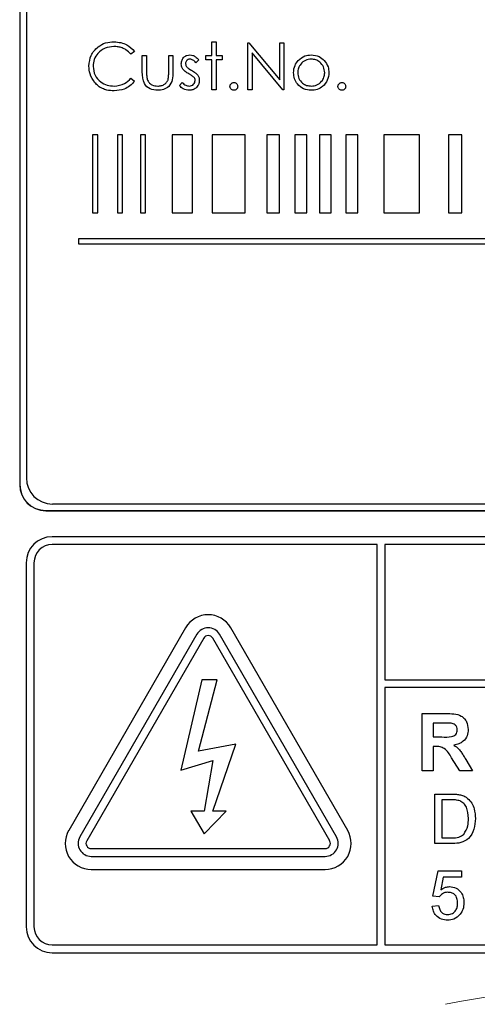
# Model space of a CAD drawing. Header units: millimetres. Extents: x 5 to 418, y 2 to 292.
# Tile 26 of 74: x 110.19 to 113.12, y 170.76 to 177.07. Entities that reach past the tile are written whole.
import ezdxf

# ---------------------------------------------------------------- set-up
doc = ezdxf.new("R2010")
doc.units = ezdxf.units.MM

msp = doc.modelspace()

# ---------------------------------------------------------------- linework, layer by layer
at = {"color": 7, "linetype": 'Continuous', "lineweight": 25}
for p, q in [((110.1863, 180.8419), (110.1863, 174.0919)), ((110.1875, 180.8419), (110.1875, 174.0919)), ((110.2291, 180.8014), (110.2291, 174.1347)), ((111.4187, 176.9309), (111.4456, 176.9309)), ((111.4187, 176.8425), (111.4187, 176.9309)), ((111.4456, 176.9309), (111.4456, 176.8425)), ((111.6495, 176.6232), (111.6495, 176.9232)), ((111.6495, 176.9232), (111.6551, 176.9232)), ((111.6551, 176.9232), (111.8533, 176.6871)), ((111.8533, 176.6871), (111.8533, 176.9232)), ((111.8533, 176.9232), (111.8802, 176.9232)), ((111.8802, 176.9232), (111.8802, 176.6232)), ((110.9225, 176.8682), (110.899, 176.8502)), ((110.9725, 176.7377), (110.9725, 176.8425)), ((110.9725, 176.8425), (110.9995, 176.8425)), ((110.9995, 176.8425), (110.9995, 176.7408)), ((111.1418, 176.7408), (111.1418, 176.8425)), ((111.1418, 176.8425), (111.1687, 176.8425)), ((111.1687, 176.8425), (111.1687, 176.7357)), ((111.3341, 176.8151), (111.3158, 176.7963)), ((111.3802, 176.8155), (111.3802, 176.8425)), ((111.3802, 176.8425), (111.4187, 176.8425)), ((111.4187, 176.8155), (111.3802, 176.8155)), ((111.4187, 176.6232), (111.4187, 176.8155)), ((111.4456, 176.8425), (111.4841, 176.8425)), ((111.4841, 176.8155), (111.4456, 176.8155)), ((111.4456, 176.8155), (111.4456, 176.6232)), ((111.4841, 176.8425), (111.4841, 176.8155)), ((111.6764, 176.8588), (111.6764, 176.6232)), ((111.8741, 176.6232), (111.6764, 176.8588)), ((110.899, 176.6963), (110.9225, 176.6785)), ((111.211, 176.6491), (111.2288, 176.6694)), ((111.4456, 176.6232), (111.4187, 176.6232)), ((111.6764, 176.6232), (111.6495, 176.6232)), ((111.8802, 176.6232), (111.8741, 176.6232)), ((110.6541, 176.3347), (110.6541, 175.8347)), ((110.6874, 176.3347), (110.6541, 176.3347)), ((110.6874, 175.8347), (110.6874, 176.3347)), ((110.8461, 176.3347), (110.8127, 176.3347)), ((110.8127, 176.3347), (110.8127, 175.8347)), ((110.8461, 175.8347), (110.8461, 176.3347)), ((110.9935, 176.3347), (110.9602, 176.3347)), ((110.9602, 176.3347), (110.9602, 175.8347)), ((110.9935, 175.8347), (110.9935, 176.3347)), ((111.2951, 176.3347), (111.1635, 176.3347)), ((111.1635, 176.3347), (111.1635, 175.8347)), ((111.2951, 175.8347), (111.2951, 176.3347)), ((111.4206, 176.3347), (111.4206, 175.8347)), ((111.6319, 176.3347), (111.4206, 176.3347)), ((111.6319, 175.8347), (111.6319, 176.3347)), ((111.8512, 176.3347), (111.7714, 176.3347)), ((111.7714, 176.3347), (111.7714, 175.8347)), ((111.8512, 175.8347), (111.8512, 176.3347)), ((112.027, 176.3347), (111.9507, 176.3347)), ((111.9507, 176.3347), (111.9507, 175.8347)), ((112.027, 175.8347), (112.027, 176.3347)), ((112.1077, 176.3347), (112.1077, 175.8347)), ((112.1841, 176.3347), (112.1077, 176.3347)), ((112.1841, 175.8347), (112.1841, 176.3347)), ((112.3535, 176.3347), (112.2772, 176.3347)), ((112.2772, 176.3347), (112.2772, 175.8347)), ((112.3535, 175.8347), (112.3535, 176.3347)), ((112.521, 176.3347), (112.521, 175.8347)), ((112.7495, 176.3347), (112.521, 176.3347)), ((112.7495, 175.8347), (112.7495, 176.3347)), ((113.0209, 176.3347), (112.9352, 176.3347)), ((112.9352, 176.3347), (112.9352, 175.8347)), ((113.0209, 175.8347), (113.0209, 176.3347)), ((110.6541, 175.8347), (110.6874, 175.8347)), ((110.8127, 175.8347), (110.8461, 175.8347)), ((110.9602, 175.8347), (110.9935, 175.8347)), ((111.1635, 175.8347), (111.2951, 175.8347)), ((111.4206, 175.8347), (111.6319, 175.8347)), ((111.7714, 175.8347), (111.8512, 175.8347)), ((111.9507, 175.8347), (112.027, 175.8347)), ((112.1077, 175.8347), (112.1841, 175.8347)), ((112.2772, 175.8347), (112.3535, 175.8347)), ((112.521, 175.8347), (112.7495, 175.8347)), ((112.9352, 175.8347), (113.0209, 175.8347)), ((118.5625, 175.6681), (110.5625, 175.6681)), ((110.5625, 175.6681), (110.5625, 175.6347)), ((110.5625, 175.6347), (118.5625, 175.6347)), ((110.353, 173.9264), (118.7696, 173.9264)), ((110.353, 173.9252), (118.7696, 173.9252)), ((110.3958, 173.9681), (118.7291, 173.9681)), ((118.728, 173.7586), (110.3946, 173.7586)), ((112.478, 173.7086), (110.3946, 173.7086)), ((112.478, 171.1419), (112.478, 173.7086)), ((112.528, 173.7086), (112.528, 172.842)), ((118.728, 173.7086), (112.528, 173.7086)), ((110.228, 173.5919), (110.228, 171.2586)), ((110.278, 173.5919), (110.278, 171.2586)), ((111.2503, 173.1752), (110.5003, 171.8762)), ((112.289, 171.8762), (111.539, 173.1752)), ((111.3225, 173.1336), (110.5725, 171.8345)), ((111.3658, 173.1086), (110.6158, 171.8095)), ((112.1735, 171.8095), (111.4235, 173.1086)), ((112.2168, 171.8345), (111.4668, 173.1336)), ((111.353, 172.8419), (111.2194, 172.262)), ((111.3319, 172.3846), (111.4522, 172.8419)), ((111.4522, 172.8419), (111.353, 172.8419)), ((112.528, 172.842), (118.8446, 172.842)), ((118.8446, 172.792), (112.528, 172.792)), ((112.528, 172.792), (112.528, 171.1419)), ((112.7656, 172.2586), (112.7656, 172.6252)), ((112.7656, 172.6252), (112.9194, 172.6252)), ((112.8361, 172.5641), (112.8361, 172.4748)), ((112.896, 172.5641), (112.8361, 172.5641)), ((112.8361, 172.4748), (112.8929, 172.4748)), ((111.572, 172.4296), (111.3319, 172.3846)), ((111.4235, 171.9995), (111.572, 172.4296)), ((112.8361, 172.4137), (112.8361, 172.2586)), ((112.8519, 172.4137), (112.8361, 172.4137)), ((113.0075, 172.2586), (112.9554, 172.3418)), ((111.2194, 172.262), (111.4235, 172.3246)), ((111.4235, 172.3246), (111.3689, 171.9995)), ((113.0455, 172.3311), (113.0899, 172.2586)), ((112.8361, 172.2586), (112.7656, 172.2586)), ((113.0899, 172.2586), (113.0075, 172.2586)), ((112.8478, 172.1086), (112.9561, 172.1086)), ((112.8478, 171.7919), (112.8478, 172.1086)), ((112.8925, 172.072), (112.8925, 171.8284)), ((112.9567, 172.072), (112.8925, 172.072)), ((111.3689, 171.9995), (111.2828, 171.9995)), ((111.2828, 171.9995), (111.3689, 171.8544)), ((111.3689, 171.8544), (111.5096, 171.9995)), ((111.5096, 171.9995), (111.4235, 171.9995)), ((112.9613, 171.7919), (112.8478, 171.7919)), ((112.8925, 171.8284), (112.9578, 171.8284)), ((110.6446, 171.7595), (112.1446, 171.7595)), ((110.6446, 171.7095), (112.1446, 171.7095)), ((110.6446, 171.6262), (112.1446, 171.6262)), ((112.8357, 171.4549), (112.8681, 171.6173)), ((112.8681, 171.6173), (113.0183, 171.6173)), ((113.0183, 171.6173), (113.0183, 171.5767)), ((112.9013, 171.5767), (112.8852, 171.4947)), ((113.0183, 171.5767), (112.9013, 171.5767)), ((112.8763, 171.4509), (112.8357, 171.4549)), ((112.8316, 171.39), (112.8722, 171.394)), ((110.3946, 171.1419), (112.478, 171.1419)), ((112.528, 171.1419), (118.728, 171.1419)), ((110.3946, 171.0919), (118.728, 171.0919))]:
    msp.add_line(p, q, dxfattribs=at)
at = {"color": 7, "linetype": 'Continuous', "lineweight": 18}
for p, q in [((110.1875, 174.0919), (110.1863, 174.0919)), ((110.353, 173.9264), (110.353, 173.9252))]:
    msp.add_line(p, q, dxfattribs=at)
at = {"color": 7, "linetype": 'Continuous', "lineweight": 25}
for centre, radius, start, end in [((110.3958, 174.1347), 0.1667, 180, 270), ((110.353, 174.0919), 0.1667, 180, 270), ((110.353, 174.0919), 0.1655, 180, 270), ((110.3946, 173.5919), 0.1667, 90, 180), ((110.3946, 173.5919), 0.1167, 90, 180), ((111.3946, 173.0919), 0.1667, 30, 150), ((111.3946, 173.0919), 0.0833, 30, 150), ((111.3946, 173.0919), 0.0333, 30, 150), ((110.6446, 171.7929), 0.1667, 150, 270), ((110.6446, 171.7929), 0.0833, 150, 270), ((112.1446, 171.7929), 0.1667, 270, 30), ((112.1446, 171.7929), 0.0833, 270, 30), ((110.6446, 171.7929), 0.0333, 150, 270), ((112.1446, 171.7929), 0.0333, 270, 30), ((110.3946, 171.2586), 0.1667, 180, 270), ((110.3946, 171.2586), 0.1167, 180, 270)]:
    msp.add_arc(centre, radius, start, end, dxfattribs=at)
at = {"color": 7, "linetype": 'Continuous', "lineweight": 18}
msp.add_arc((114.5613, 162.4252), 8.4971, 78.83718, 101.16282, dxfattribs=at)
at = {"color": 7, "linetype": 'Continuous', "lineweight": 25}
for points, knots in [([(110.6302, 176.775), (110.633, 176.7985), (110.6384, 176.8455), (110.6828, 176.897), (110.7362, 176.9268), (110.7732, 176.9296), (110.7916, 176.9309)], [0, 0, 0, 0, 0.279512, 0.55908, 0.779374, 1, 1, 1, 1]), ([(110.79, 176.9002), (110.7708, 176.898), (110.7325, 176.8936), (110.6878, 176.861), (110.6612, 176.8182), (110.6585, 176.788), (110.6571, 176.7729)], [0, 0, 0, 0, 0.279856, 0.559519, 0.779686, 1, 1, 1, 1]), ([(110.899, 176.8502), (110.8892, 176.8604), (110.873, 176.8772), (110.8437, 176.8914), (110.8173, 176.8989), (110.7991, 176.8997), (110.79, 176.9002)], [0, 0, 0, 0, 0.339327, 0.559466, 0.779727, 1, 1, 1, 1]), ([(110.7916, 176.9309), (110.8204, 176.9277), (110.8719, 176.922), (110.9071, 176.8846), (110.9225, 176.8682)], [0, 0, 0, 0, 0.5595165, 1, 1, 1, 1]), ([(111.2225, 176.7888), (111.2233, 176.7972), (111.2249, 176.814), (111.2395, 176.8332), (111.2582, 176.8447), (111.2714, 176.8458), (111.2779, 176.8463)], [0, 0, 0, 0, 0.279936, 0.559437, 0.779611, 1, 1, 1, 1]), ([(111.2779, 176.8194), (111.2737, 176.8188), (111.2651, 176.8177), (111.2561, 176.8094), (111.2504, 176.7999), (111.2498, 176.7932), (111.2495, 176.7899)], [0, 0, 0, 0, 0.279313, 0.559072, 0.779518, 1, 1, 1, 1]), ([(111.2779, 176.8463), (111.2841, 176.8456), (111.2964, 176.8442), (111.316, 176.8332), (111.3272, 176.822), (111.3341, 176.8151)], [0, 0, 0, 0, 0.2795531, 0.5597029, 1, 1, 1, 1]), ([(111.3158, 176.7963), (111.31, 176.8029), (111.2997, 176.8147), (111.2846, 176.818), (111.2779, 176.8194)], [0, 0, 0, 0, 0.562045, 1, 1, 1, 1]), ([(112.0552, 176.8194), (112.0424, 176.8178), (112.0168, 176.8147), (111.9887, 176.7907), (111.9713, 176.7623), (111.9696, 176.7421), (111.9687, 176.7321)], [0, 0, 0, 0, 0.279484, 0.559256, 0.779547, 1, 1, 1, 1]), ([(111.9718, 176.81), (111.9854, 176.8218), (112.0096, 176.8428), (112.0413, 176.8452), (112.0553, 176.8463)], [0, 0, 0, 0, 0.55888, 1, 1, 1, 1]), ([(112.1418, 176.7321), (112.1403, 176.7449), (112.1373, 176.7705), (112.1136, 176.7988), (112.0854, 176.8166), (112.0653, 176.8185), (112.0552, 176.8194)], [0, 0, 0, 0, 0.279586, 0.559398, 0.779653, 1, 1, 1, 1]), ([(112.0553, 176.8463), (112.0731, 176.8444), (112.105, 176.8411), (112.1283, 176.8197), (112.1386, 176.8102)], [0, 0, 0, 0, 0.559182, 1, 1, 1, 1]), ([(110.6683, 176.668), (110.6559, 176.6862), (110.6337, 176.7187), (110.6313, 176.7577), (110.6302, 176.775)], [0, 0, 0, 0, 0.559029, 1, 1, 1, 1]), ([(110.6571, 176.7729), (110.6594, 176.7535), (110.664, 176.7147), (110.7016, 176.6729), (110.7462, 176.6495), (110.7766, 176.6474), (110.7918, 176.6463)], [0, 0, 0, 0, 0.279434, 0.558921, 0.779283, 1, 1, 1, 1]), ([(111.2326, 176.755), (111.2293, 176.7609), (111.2235, 176.7715), (111.2228, 176.7835), (111.2225, 176.7888)], [0, 0, 0, 0, 0.559587, 1, 1, 1, 1]), ([(111.2704, 176.7251), (111.2624, 176.7295), (111.2481, 176.7375), (111.2373, 176.7497), (111.2326, 176.755)], [0, 0, 0, 0, 0.560659, 1, 1, 1, 1]), ([(111.2495, 176.7899), (111.25, 176.7858), (111.2508, 176.7785), (111.255, 176.7726), (111.2569, 176.77)], [0, 0, 0, 0, 0.559054, 1, 1, 1, 1]), ([(111.2569, 176.77), (111.2623, 176.7651), (111.2718, 176.7563), (111.2832, 176.7501), (111.2882, 176.7474)], [0, 0, 0, 0, 0.559018, 1, 1, 1, 1]), ([(111.9418, 176.7322), (111.9434, 176.7484), (111.9462, 176.7773), (111.964, 176.8), (111.9718, 176.81)], [0, 0, 0, 0, 0.559285, 1, 1, 1, 1]), ([(112.1386, 176.8102), (112.1483, 176.7971), (112.1657, 176.7738), (112.1678, 176.7449), (112.1687, 176.7322)], [0, 0, 0, 0, 0.559216, 1, 1, 1, 1]), ([(110.7918, 176.6463), (110.815, 176.6491), (110.8565, 176.6542), (110.886, 176.6834), (110.899, 176.6963)], [0, 0, 0, 0, 0.558772, 1, 1, 1, 1]), ([(111.0708, 176.6194), (111.0541, 176.6207), (111.0209, 176.6233), (110.9742, 176.6672), (110.9732, 176.7109), (110.9725, 176.7377)], [0, 0, 0, 0, 0.28097, 0.559785, 1, 1, 1, 1]), ([(110.9995, 176.7408), (110.9994, 176.7311), (110.9994, 176.7139), (111.0024, 176.697), (111.0037, 176.6895)], [0, 0, 0, 0, 0.560377, 1, 1, 1, 1]), ([(111.0037, 176.6895), (111.007, 176.6822), (111.0137, 176.6675), (111.0378, 176.6499), (111.0584, 176.6477), (111.071, 176.6463)], [0, 0, 0, 0, 0.280117, 0.560544, 1, 1, 1, 1]), ([(111.1687, 176.7357), (111.1684, 176.7193), (111.168, 176.6868), (111.1469, 176.644), (111.1093, 176.6218), (111.0837, 176.6202), (111.0708, 176.6194)], [0, 0, 0, 0, 0.281501, 0.559646, 0.779298, 1, 1, 1, 1]), ([(111.1373, 176.6874), (111.139, 176.6972), (111.1419, 176.7149), (111.1418, 176.7329), (111.1418, 176.7408)], [0, 0, 0, 0, 0.5593706, 1, 1, 1, 1]), ([(111.3036, 176.7025), (111.2979, 176.7074), (111.2876, 176.7161), (111.2756, 176.7223), (111.2704, 176.7251)], [0, 0, 0, 0, 0.559074, 1, 1, 1, 1]), ([(111.2882, 176.7474), (111.2965, 176.7428), (111.3113, 176.7346), (111.3227, 176.7221), (111.3277, 176.7166)], [0, 0, 0, 0, 0.560649, 1, 1, 1, 1]), ([(111.311, 176.6816), (111.3106, 176.6859), (111.3099, 176.6935), (111.3055, 176.6997), (111.3036, 176.7025)], [0, 0, 0, 0, 0.559603, 1, 1, 1, 1]), ([(111.3277, 176.7166), (111.331, 176.7107), (111.337, 176.7001), (111.3376, 176.688), (111.3379, 176.6827)], [0, 0, 0, 0, 0.559466, 1, 1, 1, 1]), ([(112.0553, 176.6194), (112.0385, 176.6211), (112.005, 176.6245), (111.968, 176.6556), (111.9454, 176.6928), (111.943, 176.7191), (111.9418, 176.7322)], [0, 0, 0, 0, 0.279776, 0.559179, 0.779592, 1, 1, 1, 1]), ([(111.9687, 176.7321), (111.9703, 176.7194), (111.9735, 176.694), (111.9964, 176.6653), (112.0253, 176.649), (112.0453, 176.6472), (112.0552, 176.6463)], [0, 0, 0, 0, 0.279618, 0.559167, 0.779512, 1, 1, 1, 1]), ([(112.0552, 176.6463), (112.0679, 176.6478), (112.0933, 176.6506), (112.1221, 176.6735), (112.1388, 176.7022), (112.1408, 176.7221), (112.1418, 176.7321)], [0, 0, 0, 0, 0.279745, 0.559113, 0.779606, 1, 1, 1, 1]), ([(112.1687, 176.7322), (112.1666, 176.7156), (112.1625, 176.6822), (112.1323, 176.6448), (112.0948, 176.6224), (112.0685, 176.6204), (112.0553, 176.6194)], [0, 0, 0, 0, 0.279521, 0.559381, 0.779507, 1, 1, 1, 1]), ([(110.792, 176.6155), (110.7762, 176.6164), (110.7502, 176.6179), (110.716, 176.6302), (110.6895, 176.6459), (110.6753, 176.6606), (110.6683, 176.668)], [0, 0, 0, 0, 0.339838, 0.559927, 0.779959, 1, 1, 1, 1]), ([(110.9225, 176.6785), (110.9133, 176.6679), (110.8948, 176.6467), (110.8503, 176.6212), (110.8141, 176.6177), (110.792, 176.6155)], [0, 0, 0, 0, 0.28041, 0.560795, 1, 1, 1, 1]), ([(111.071, 176.6463), (111.0788, 176.6468), (111.0944, 176.6477), (111.1144, 176.6571), (111.1295, 176.6706), (111.1347, 176.6818), (111.1373, 176.6874)], [0, 0, 0, 0, 0.28027, 0.560007, 0.780074, 1, 1, 1, 1]), ([(111.2737, 176.6194), (111.2601, 176.6211), (111.2357, 176.6242), (111.2186, 176.6415), (111.211, 176.6491)], [0, 0, 0, 0, 0.5592891, 1, 1, 1, 1]), ([(111.2288, 176.6694), (111.2357, 176.6624), (111.2478, 176.65), (111.2648, 176.6474), (111.2723, 176.6463)], [0, 0, 0, 0, 0.560833, 1, 1, 1, 1]), ([(111.2723, 176.6463), (111.2777, 176.6469), (111.2886, 176.648), (111.3012, 176.6572), (111.3096, 176.6687), (111.3105, 176.6773), (111.311, 176.6816)], [0, 0, 0, 0, 0.279988, 0.559745, 0.779963, 1, 1, 1, 1]), ([(111.3379, 176.6827), (111.3368, 176.6733), (111.3346, 176.6544), (111.3172, 176.6335), (111.2959, 176.6211), (111.2811, 176.62), (111.2737, 176.6194)], [0, 0, 0, 0, 0.279548, 0.559226, 0.779475, 1, 1, 1, 1]), ([(111.5341, 176.6444), (111.5345, 176.6481), (111.5354, 176.6554), (111.5422, 176.6636), (111.5504, 176.6686), (111.5562, 176.6691), (111.5591, 176.6694)], [0, 0, 0, 0, 0.279576, 0.559284, 0.779552, 1, 1, 1, 1]), ([(111.5591, 176.6194), (111.5554, 176.6198), (111.548, 176.6207), (111.5399, 176.6275), (111.5349, 176.6357), (111.5343, 176.6415), (111.5341, 176.6444)], [0, 0, 0, 0, 0.2795812, 0.5591432, 0.7795754, 1, 1, 1, 1]), ([(111.5591, 176.6694), (111.5628, 176.669), (111.5702, 176.6681), (111.5783, 176.6612), (111.5834, 176.6531), (111.5838, 176.6473), (111.5841, 176.6444)], [0, 0, 0, 0, 0.2796016, 0.559212, 0.7794752, 1, 1, 1, 1]), ([(111.5841, 176.6444), (111.5836, 176.6407), (111.5828, 176.6333), (111.5759, 176.6252), (111.5678, 176.6202), (111.562, 176.6196), (111.5591, 176.6194)], [0, 0, 0, 0, 0.2794691, 0.5593578, 0.7796739, 1, 1, 1, 1]), ([(112.2264, 176.6444), (112.2268, 176.6481), (112.2277, 176.6554), (112.2345, 176.6636), (112.2427, 176.6686), (112.2485, 176.6691), (112.2514, 176.6694)], [0, 0, 0, 0, 0.2795762, 0.5592837, 0.7795524, 1, 1, 1, 1]), ([(112.2514, 176.6194), (112.2477, 176.6198), (112.2403, 176.6207), (112.2322, 176.6275), (112.2272, 176.6357), (112.2266, 176.6415), (112.2264, 176.6444)], [0, 0, 0, 0, 0.2795812, 0.5591432, 0.7795754, 1, 1, 1, 1]), ([(112.2514, 176.6694), (112.2551, 176.669), (112.2625, 176.6681), (112.2706, 176.6612), (112.2757, 176.6531), (112.2762, 176.6473), (112.2764, 176.6444)], [0, 0, 0, 0, 0.279602, 0.559212, 0.779475, 1, 1, 1, 1]), ([(112.2764, 176.6444), (112.2759, 176.6407), (112.2751, 176.6333), (112.2682, 176.6252), (112.2601, 176.6202), (112.2543, 176.6196), (112.2514, 176.6194)], [0, 0, 0, 0, 0.279469, 0.559358, 0.779674, 1, 1, 1, 1]), ([(112.9194, 172.6252), (112.9361, 172.625), (112.9693, 172.6244), (113.0117, 172.6157), (113.0376, 172.5938), (113.0567, 172.5657), (113.0597, 172.5405), (113.0617, 172.5237)], [0, 0, 0, 0, 0.251138, 0.500538, 0.625743, 0.751054, 1, 1, 1, 1]), ([(112.9521, 172.5629), (112.9416, 172.5634), (112.9229, 172.5642), (112.9042, 172.5641), (112.896, 172.5641)], [0, 0, 0, 0, 0.559921, 1, 1, 1, 1]), ([(112.9912, 172.5204), (112.9907, 172.5264), (112.9897, 172.5383), (112.9763, 172.5564), (112.9613, 172.5605), (112.9521, 172.5629)], [0, 0, 0, 0, 0.281084, 0.561281, 1, 1, 1, 1]), ([(112.8929, 172.4748), (112.9136, 172.4741), (112.9396, 172.4732), (112.9698, 172.4813), (112.9824, 172.491), (112.9902, 172.5049), (112.9909, 172.5152), (112.9912, 172.5204)], [0, 0, 0, 0, 0.500908, 0.625718, 0.750365, 0.875021, 1, 1, 1, 1]), ([(113.0617, 172.5237), (113.0605, 172.5095), (113.0581, 172.4812), (113.0342, 172.4478), (113.0024, 172.4294), (112.9807, 172.425), (112.9698, 172.4228)], [0, 0, 0, 0, 0.279943, 0.558974, 0.779184, 1, 1, 1, 1]), ([(112.9554, 172.3418), (112.9422, 172.364), (112.9238, 172.395), (112.8816, 172.414), (112.8618, 172.4138), (112.8519, 172.4137)], [0, 0, 0, 0, 0.560986, 0.779305, 1, 1, 1, 1]), ([(112.9698, 172.4228), (112.9809, 172.4149), (112.9994, 172.4017), (113.0182, 172.3765), (113.0323, 172.3541), (113.0411, 172.3388), (113.0455, 172.3311)], [0, 0, 0, 0, 0.339561, 0.559573, 0.779778, 1, 1, 1, 1]), ([(112.9561, 172.1086), (112.9666, 172.1085), (112.9854, 172.1085), (113.0039, 172.1054), (113.0121, 172.104)], [0, 0, 0, 0, 0.560174, 1, 1, 1, 1]), ([(113.0121, 172.104), (113.0214, 172.1013), (113.0382, 172.0965), (113.052, 172.086), (113.0581, 172.0814)], [0, 0, 0, 0, 0.559847, 1, 1, 1, 1]), ([(113.009, 172.0655), (112.9994, 172.0678), (112.9822, 172.0721), (112.9645, 172.072), (112.9567, 172.072)], [0, 0, 0, 0, 0.559255, 1, 1, 1, 1]), ([(113.063, 171.9526), (113.0616, 171.9778), (113.0596, 172.0128), (113.0343, 172.0506), (113.0174, 172.0605), (113.009, 172.0655)], [0, 0, 0, 0, 0.55915, 0.78004, 1, 1, 1, 1]), ([(113.0581, 172.0814), (113.0674, 172.0717), (113.0861, 172.0524), (113.1041, 172.0072), (113.1063, 171.9729), (113.1077, 171.9519)], [0, 0, 0, 0, 0.279769, 0.559929, 1, 1, 1, 1]), ([(113.1077, 171.9519), (113.1061, 171.9288), (113.1029, 171.8827), (113.0706, 171.8231), (113.0159, 171.7942), (112.9795, 171.7927), (112.9613, 171.7919)], [0, 0, 0, 0, 0.28084, 0.559952, 0.779068, 1, 1, 1, 1]), ([(113.0326, 171.8508), (113.0431, 171.8684), (113.0621, 171.8999), (113.0627, 171.9365), (113.063, 171.9526)], [0, 0, 0, 0, 0.5574522, 1, 1, 1, 1]), ([(112.9578, 171.8284), (112.9731, 171.8285), (113.0005, 171.8285), (113.0228, 171.844), (113.0326, 171.8508)], [0, 0, 0, 0, 0.561861, 1, 1, 1, 1]), ([(112.8852, 171.4947), (112.8948, 171.5013), (112.912, 171.5131), (112.9326, 171.515), (112.9417, 171.5158)], [0, 0, 0, 0, 0.559939, 1, 1, 1, 1]), ([(112.9417, 171.5158), (112.9561, 171.514), (112.9852, 171.5102), (113.0158, 171.4812), (113.0324, 171.4475), (113.0338, 171.4247), (113.0346, 171.4133)], [0, 0, 0, 0, 0.2791704, 0.5587975, 0.7791691, 1, 1, 1, 1]), ([(112.9304, 171.4793), (112.9244, 171.479), (112.9125, 171.4784), (112.8922, 171.4701), (112.8823, 171.4582), (112.8763, 171.4509)], [0, 0, 0, 0, 0.2809249, 0.5611607, 1, 1, 1, 1]), ([(112.994, 171.4109), (112.9933, 171.4209), (112.9921, 171.4407), (112.9771, 171.4655), (112.9538, 171.4779), (112.9382, 171.4788), (112.9304, 171.4793)], [0, 0, 0, 0, 0.280653, 0.559595, 0.77929, 1, 1, 1, 1]), ([(112.93, 171.3007), (112.9161, 171.3018), (112.8885, 171.3041), (112.856, 171.3273), (112.8368, 171.3578), (112.8333, 171.3792), (112.8316, 171.39)], [0, 0, 0, 0, 0.28007, 0.559249, 0.779432, 1, 1, 1, 1]), ([(112.8722, 171.394), (112.8739, 171.3858), (112.8772, 171.3693), (112.8909, 171.3493), (112.9104, 171.3386), (112.9236, 171.3377), (112.9302, 171.3372)], [0, 0, 0, 0, 0.280714, 0.559926, 0.779622, 1, 1, 1, 1]), ([(112.9302, 171.3372), (112.9406, 171.3383), (112.9614, 171.3404), (112.9828, 171.3619), (112.9927, 171.3867), (112.9936, 171.4028), (112.994, 171.4109)], [0, 0, 0, 0, 0.279539, 0.558252, 0.778884, 1, 1, 1, 1]), ([(113.0346, 171.4133), (113.0335, 171.3983), (113.0315, 171.3714), (113.0168, 171.349), (113.0104, 171.3391)], [0, 0, 0, 0, 0.559726, 1, 1, 1, 1]), ([(113.0104, 171.3391), (112.9978, 171.3266), (112.9752, 171.3042), (112.9438, 171.3017), (112.93, 171.3007)], [0, 0, 0, 0, 0.558485, 1, 1, 1, 1])]:
    msp.add_open_spline(points, degree=3, knots=knots, dxfattribs=at)

doc.saveas('drawing.dxf')
